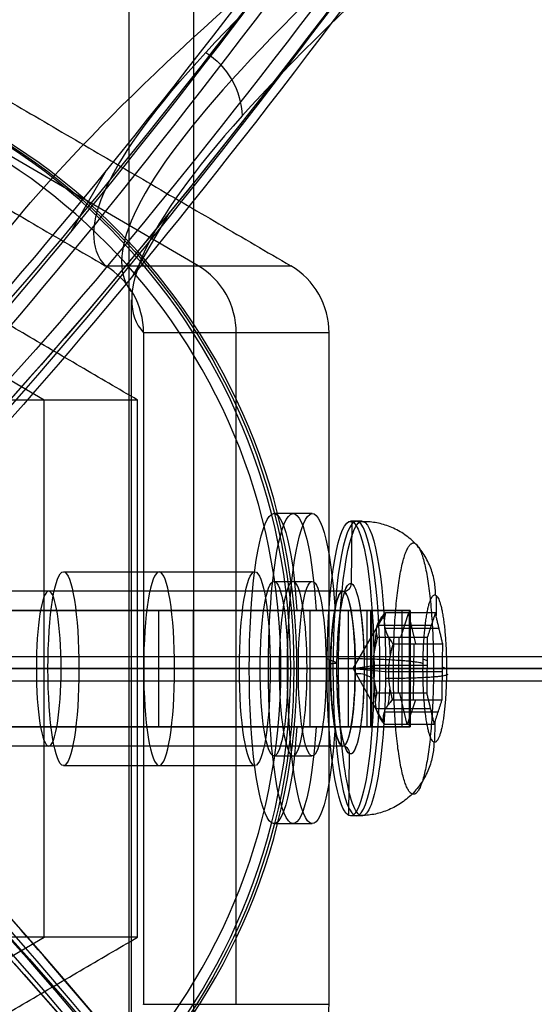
# Model space of a CAD drawing. Header units: millimetres. Extents: x -273 to 273, y -262 to 262.
# Tile 23 of 256: x -145 to -132, y -9 to 17. Entities that reach past the tile are written whole.
import ezdxf

# ---------------------------------------------------------------- set-up
doc = ezdxf.new("R2010")
doc.units = ezdxf.units.MM
doc.header["$MEASUREMENT"] = 0
doc.layers.add('Default', color=7, linetype='Continuous', true_color=0x000000)

# ---------------------------------------------------------------- blocks, each defined once
blk = doc.blocks.new('Block 01')
at = {"layer": 'Default', "color": 9, "true_color": 0xbfbfbf}
for p, q in [((-140.999, -11.716, 737.929), (-141.908, -10.139, 737.92)), ((-142.597, -12.85, 737.441), (-143.509, -11.268, 737.432))]:
    blk.add_line(p, q, dxfattribs=at)
at = {"layer": 'Default', "color": 9, "true_color": 0xbfbfbf, "extrusion": (0.85774, -0.495217, 0.137993)}
for centre, radius, start, end in [((0, 799.967, -26.913), 80.7, 197.4349, 342.5651), ((0, 799.967, -26.613), 81, 198.23436, 341.76564), ((0, 799.967, -26.913), 79.3, 196.48192, 343.51808), ((0, 799.967, -26.913), 79.3, 208.5073, 343.51808), ((0, 799.967, -26.613), 79, 196.52788, 343.47212), ((0, 799.967, -25.513), 80.7, 77.65032, 340.29454), ((0, 799.967, -25.213), 79, 196.52788, 343.47212), ((0, 799.967, -24.913), 79.3, 196.48192, 343.51808), ((0, 799.967, -25.213), 80.4, 77.65032, 340.27692), ((0, 799.967, -25.213), 81, 200.44648, 339.55352), ((0, 799.967, -25.213), 81, 200.44648, 339.55352), ((0, 799.967, -24.913), 80.7, 200.13883, 339.86117), ((0, 799.967, -24.913), 80.7, 77.65032, 327.51504), ((0, 799.967, -25.213), 81, 77.65032, 200.44648), ((0, 799.967, -25.213), 79, 196.52788, 235.24132)]:
    blk.add_arc(centre, radius, start, end, dxfattribs=at)
at = {"layer": 'Default', "color": 9, "true_color": 0xbfbfbf, "extrusion": (0.85774, 0.495217, 0.137993)}
for centre, radius, start, end in [((0, 799.967, -26.613), 81, 196.22804, 341.76564), ((0, 799.967, -26.913), 80.7, 196.27205, 342.5651), ((0, 799.967, -24.913), 79.3, 196.48192, 343.51808), ((0, 799.967, -24.913), 79.3, 287.78546, 343.51808), ((0, 799.967, -25.213), 81, 200.16577, 339.55352), ((0, 799.967, -24.913), 80.7, 199.81263, 339.86117), ((0, 799.967, -25.213), 79, 196.52788, 343.47212), ((0, 799.967, -25.213), 79, 196.52788, 343.47212), ((0, 799.967, -26.913), 79.3, 196.48192, 343.51808), ((0, 799.967, -26.613), 79, 196.52788, 343.47212), ((0, 799.967, -26.613), 79, 196.52788, 343.47212)]:
    blk.add_arc(centre, radius, start, end, dxfattribs=at)
at = {"layer": 'Default', "color": 9, "true_color": 0xbfbfbf}
blk.add_rational_spline([(-75.766, 131.231, 761.357), (-79.145, 110.775, 708.948), (-107.325, 61.964, 708.948), (-135.506, 13.154, 708.948), (-151.532, 0, 761.357)], [1, 0.819846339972, 1, 0.819846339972, 1], degree=2, knots=[0, 0, 0, 98.398111, 98.398111, 196.796222, 196.796222, 196.796222], dxfattribs=at)

msp = doc.modelspace()

# ---------------------------------------------------------------- linework, layer by layer
at = {"layer": 'Default', "color": 9, "true_color": 0xbfbfbf}
for p, q in [((-140.334, -25.968, -772.625), (-140.334, 25.968, -772.625)), ((-142, -25.044, -767.89), (-142, 25.044, -767.89)), ((-140.226, 10.392, -585.201), (-155.034, 19.053, -582.809)), ((-144.196, 6.928, -584.691), (-156.042, 13.856, -582.778)), ((-142.618, 10.392, -600.009), (-137.834, 10.392, -570.392)), ((-141.937, -9.513, -611.171), (-141.937, 9.513, -611.171)), ((-136.847, 8.66, -570.552), (-141.631, 8.66, -600.168)), ((-139.239, -8.66, -585.36), (-139.239, 8.66, -585.36)), ((-144.196, -6.928, -584.691), (-144.196, 6.928, -584.691)), ((-137.28, 4, -582.638), (-138.267, 4, -582.478)), ((-135.996, 3.8, -582.845), (-136.293, 3.8, -582.797)), ((-136.269, 2.195, -582.651), (-136.252, 3.791, -582.545)), ((-143.697, 2.5, -581.601), (-138.761, 2.5, -582.398)), ((-138.267, 2.25, -582.478), (-137.28, 2.25, -582.638)), ((-136.49, 2, -582.765), (-151.664, 2, -580.314)), ((-134.082, 1.885, -582.91), (-134.088, 1.367, -582.945)), ((-135.415, 1.5, -566.168), (-146.165, 1.5, -544.857)), ((-141.237, -1.5, -555.738), (-141.237, 1.5, -555.738)), ((-140.344, 1.5, -555.287), (-141.237, 1.5, -555.738)), ((-140.344, -1.5, -555.287), (-140.344, 1.5, -555.287)), ((-137.676, 1.5, -578.817), (-136.689, 1.5, -578.977)), ((-137.336, -1.5, -576.715), (-137.336, 1.5, -576.715)), ((-137.182, 1.5, -578.897), (-135.274, 1.5, -567.083)), ((-135.734, 1.5, -573.07), (-136.722, 1.5, -572.91)), ((-136.349, -1.5, -576.874), (-136.349, 1.5, -576.874)), ((-136.227, 0, -582.808), (-135.389, 1.44, -582.845)), ((-134.766, 1.5, -566.634), (-135.83, 1.5, -566.462)), ((-135.768, -1.5, -567.003), (-135.768, 1.5, -567.003)), ((-135.755, 1.5, -566.844), (-135.755, -1.5, -566.844)), ((-135.353, 1.5, -567.07), (-135.189, 1.5, -566.054)), ((-134.797, 1.44, -582.94), (-135.003, 0.804, -584.219)), ((-134.969, 1.5, -565.943), (-134.969, -1.5, -565.943)), ((-134.609, 0.636, -581.756), (-134.801, 1.44, -582.94)), ((-134.755, 1.5, -566.844), (-134.755, -1.5, -566.844)), ((-135.603, 1.119, -583.473), (-134.21, 1.119, -583.698)), ((-135.404, 1.042, -582.241), (-134.011, 1.042, -582.466)), ((-135.05, 0.804, -584.212), (-135.065, -0.636, -584.308)), ((-134.668, -0.804, -581.845), (-134.652, 0.636, -581.749)), ((-149.803, 0.315, -544.148), (-71.417, 0.315, -58.824)), ((-136.643, 0.148, -584.964), (-136.897, 0.256, -586.54)), ((-96.163, 0, -756.138), (-187.838, 0, -779.642)), ((-93.135, 0, -760.524), (-187.534, 0, -784.726)), ((-136.809, 0, -584.74), (-151.983, 0, -582.289)), ((-151.416, 0, -566.679), (-138.089, 0, -568.832)), ((-136.171, 0, -580.791), (-151.345, 0, -578.34)), ((-150.114, 0, -544.098), (-71.736, 0, -58.824)), ((-149.492, 0, -544.199), (-71.098, 0, -58.824)), ((-135.862, 0, -566.393), (-146.612, 0, -545.082)), ((-146.608, 0, -599.627), (-144.095, 0, -584.069)), ((-137.834, 0, -570.392), (-146.226, 0, -569.037)), ((-134.969, 0, -565.943), (-145.719, 0, -544.632)), ((-144.095, 0, -584.069), (-139.159, 0, -584.866)), ((-143.298, 0, -579.133), (-138.362, 0, -579.93)), ((-143.298, 0, -579.133), (-141.783, 0, -569.755)), ((-136.847, 0, -570.552), (-141.783, 0, -569.755)), ((-141.631, 0, -600.168), (-139.159, 0, -584.866)), ((-137.918, 0, -586.586), (-138.905, 0, -586.427)), ((-138.905, 0, -586.427), (-138.626, 0, -584.699)), ((-138.626, 0, -584.699), (-137.639, 0, -584.859)), ((-138.362, 0, -579.93), (-136.847, 0, -570.552)), ((-138.089, 0, -568.832), (-137.675, 0, -569.405)), ((-137.918, 0, -586.586), (-137.639, 0, -584.859)), ((-137.908, 0, -580.257), (-136.921, 0, -580.416)), ((-137.908, 0, -580.257), (-135.768, 0, -567.003)), ((-137.675, 0, -569.405), (-137.834, 0, -570.392)), ((-136.921, 0, -580.416), (-134.78, 0, -567.162)), ((-136.602, 0, -586.596), (-136.898, 0, -586.548)), ((-136.227, 0, -582.808), (-135.713, 0.084, -584.154)), ((-136.227, 0, -582.808), (-135.315, -0.084, -581.691)), ((-136.227, 0, -582.808), (-135.42, -1.44, -583.036)), ((-134.32, 0.083, -584.379), (-135.713, 0.083, -584.154)), ((-135.39, 0, -579.093), (-135.687, 0, -579.046)), ((-134.318, 0.204, -584.371), (-134.421, 0.248, -585.007)), ((-133.818, -0.007, -581.272), (-133.921, 0.036, -581.909)), ((-135.688, -0.256, -579.054), (-135.943, -0.148, -580.63)), ((-133.922, -0.085, -581.917), (-135.315, -0.085, -581.692)), ((-149.803, -0.315, -544.148), (-71.336, -0.315, -58.324)), ((-134.832, -1.44, -583.131), (-135.023, -0.636, -584.315)), ((-134.621, -0.804, -581.853), (-134.828, -1.44, -583.132)), ((-134.233, -1.034, -583.841), (-135.626, -1.034, -583.616)), ((-134.034, -1.125, -582.611), (-135.427, -1.125, -582.385)), ((-135.415, -1.5, -566.168), (-146.165, -1.5, -544.857)), ((-141.237, -1.5, -555.738), (-140.344, -1.5, -555.287)), ((-136.689, -1.5, -578.977), (-137.676, -1.5, -578.817)), ((-137.182, -1.5, -578.897), (-135.274, -1.5, -567.083)), ((-136.722, -1.5, -572.91), (-135.734, -1.5, -573.07)), ((-135.83, -1.5, -566.462), (-134.766, -1.5, -566.634)), ((-135.353, -1.5, -567.07), (-135.189, -1.5, -566.054)), ((-134.117, -1.382, -583.128), (-134.123, -1.9, -583.162)), ((-136.49, -2, -582.765), (-151.664, -2, -580.314)), ((-138.267, -2.25, -582.478), (-137.28, -2.25, -582.638)), ((-136.333, -3.791, -583.049), (-136.316, -2.195, -582.943)), ((-143.697, -2.5, -581.601), (-138.761, -2.5, -582.398)), ((-135.996, -3.8, -582.845), (-136.293, -3.8, -582.797)), ((-137.28, -4, -582.638), (-138.267, -4, -582.478)), ((-156.042, -13.856, -582.778), (-144.196, -6.928, -584.691)), ((-141.631, -8.66, -600.168), (-136.847, -8.66, -570.552))]:
    msp.add_line(p, q, dxfattribs=at)
at = {"layer": 'Default', "color": 9, "true_color": 0xbfbfbf, "extrusion": (0.159446, 1.20476e-15, 0.987207)}
msp.add_circle((0, 61.124, -584.572), 16, dxfattribs=at)
at = {"layer": 'Default', "color": 9, "true_color": 0xbfbfbf, "extrusion": (0.987207, 1.66592e-16, -0.159446)}
for centre, radius in [((0, -597.072, -41.47), 3.8), ((0, -597.072, -49.509), 2), ((0, -597.072, -41.824), 2)]:
    msp.add_circle(centre, radius, dxfattribs=at)
at = {"layer": 'Default', "color": 9, "true_color": 0xbfbfbf, "extrusion": (0.987207, 1.95729e-16, -0.159446)}
msp.add_circle((0, -597.072, -46.624), 2.5, dxfattribs=at)
at = {"layer": 'Default', "color": 9, "true_color": 0xbfbfbf, "extrusion": (0.987207, 2.24975e-15, -0.159446)}
msp.add_circle((0, -597.072, -43.124), 2.25, dxfattribs=at)
at = {"layer": 'Default', "color": 9, "true_color": 0xbfbfbf, "extrusion": (0.854946, -0.5, -0.138084)}
for centre, radius, start, end in [((134.437, -607.282, -51.576), 197.521, 181.36435, 226.6146), ((134.437, -607.282, -51.494), 202.521, 181.28999, 226.65913)]:
    msp.add_arc(centre, radius, start, end, dxfattribs=at)
at = {"layer": 'Default', "color": 9, "true_color": 0xbfbfbf, "extrusion": (0.159446, 1.8844e-14, 0.987207)}
msp.add_arc((0, 61.124, -585.072), 16, 270, 360, dxfattribs=at)
at = {"layer": 'Default', "color": 9, "true_color": 0xbfbfbf, "extrusion": (0.159446, -2.83233e-16, 0.987207)}
msp.add_arc((0, 61.124, -584.072), 16, 270, 0, dxfattribs=at)
at = {"layer": 'Default', "color": 9, "true_color": 0xbfbfbf, "extrusion": (0.159446, -7.53317e-15, 0.987207)}
msp.add_arc((0, 61.124, -583.572), 15.5, 180, 0, dxfattribs=at)
at = {"layer": 'Default', "color": 9, "true_color": 0xbfbfbf, "extrusion": (0.159446, 0, 0.987207)}
msp.add_arc((8.66, 46.124, -600.072), 2, 270, 330, dxfattribs=at)
at = {"layer": 'Default', "color": 9, "true_color": 0xbfbfbf, "extrusion": (0.159446, 2.50645e-12, 0.987207)}
msp.add_arc((8.66, 46.124, -585.072), 2, 270, 330, dxfattribs=at)
at = {"layer": 'Default', "color": 9, "true_color": 0xbfbfbf, "extrusion": (0.987207, 2.09555e-15, -0.159446)}
msp.add_arc((0, -597.072, -43.624), 4, 112.0243, 67.9757, dxfattribs=at)
at = {"layer": 'Default', "color": 9, "true_color": 0xbfbfbf, "extrusion": (0.987207, 2.27838e-15, -0.159446)}
msp.add_arc((0, -597.072, -43.124), 4, 112.0243, 67.9757, dxfattribs=at)
at = {"layer": 'Default', "color": 9, "true_color": 0xbfbfbf, "extrusion": (0.987207, 3.53884e-16, -0.159446)}
msp.add_arc((0, -597.072, -42.624), 4, 112.0243, 67.9757, dxfattribs=at)
at = {"layer": 'Default', "color": 9, "true_color": 0xbfbfbf, "extrusion": (0.987207, -1.83881e-16, -0.159446)}
msp.add_arc((0, -597.072, -41.624), 3.8, 273.8577, 90, dxfattribs=at)
at = {"layer": 'Default', "color": 9, "true_color": 0xbfbfbf, "extrusion": (0.987207, -1.92208e-16, -0.159446)}
msp.add_arc((0, -597.072, -41.324), 3.8, 273.8577, 90, dxfattribs=at)
at = {"layer": 'Default', "color": 9, "true_color": 0xbfbfbf, "extrusion": (0.987207, -4.37571e-31, -0.159446)}
msp.add_arc((0, -597.072, -49.124), 2.5, 270, 0, dxfattribs=at)
at = {"layer": 'Default', "color": 9, "true_color": 0xbfbfbf, "extrusion": (0.987207, 2.17523e-14, -0.159446)}
msp.add_arc((0, -597.072, -49.124), 2.5, 0, 180, dxfattribs=at)
at = {"layer": 'Default', "color": 9, "true_color": 0xbfbfbf, "extrusion": (0.987207, -3.97247e-15, -0.159446)}
msp.add_arc((0, -597.072, -44.124), 2.5, 270, 0, dxfattribs=at)
at = {"layer": 'Default', "color": 9, "true_color": 0xbfbfbf, "extrusion": (0.987207, 2.24465e-14, -0.159446)}
msp.add_arc((0, -597.072, -44.124), 2.5, 0, 180, dxfattribs=at)
at = {"layer": 'Default', "color": 9, "true_color": 0xbfbfbf, "extrusion": (0.987207, 2.24975e-15, -0.159446)}
for centre, start, end in [((0, -597.072, -43.624), 270, 90), ((0, -597.072, -42.624), 270, 90), ((0, -597.072, -43.624), 90, 270), ((0, -597.072, -42.624), 90, 270)]:
    msp.add_arc(centre, 2.25, start, end, dxfattribs=at)
at = {"layer": 'Default', "color": 9, "true_color": 0xbfbfbf, "extrusion": (0.987207, 4.10904e-14, -0.159446)}
msp.add_arc((0, -597.072, -41.824), 2, 273.8577, 3.8577, dxfattribs=at)
at = {"layer": 'Default', "color": 9, "true_color": 0xbfbfbf, "extrusion": (0.987207, 1.66592e-16, -0.159446)}
for centre, radius, start, end in [((0, -597.072, -41.624), 2.2, 21.2224, 358.0695), ((0, -597.072, -40.797), 1.317, 352.2291, 15.4863), ((0, -597.072, -40.797), 1.317, 292.283, 315.4863), ((0, -597.072, -40.797), 1.317, 52.2291, 75.4863), ((0, -597.072, -40.797), 1.317, 232.2291, 255.4324), ((0, -597.072, -40.797), 1.317, 112.2291, 135.4863), ((0, -597.072, -40.797), 1.317, 172.2291, 195.4863)]:
    msp.add_arc(centre, radius, start, end, dxfattribs=at)
at = {"layer": 'Default', "color": 9, "true_color": 0xbfbfbf, "extrusion": (0.987207, 1.86656e-14, -0.159446)}
msp.add_arc((0, -597.072, -41.624), 2.2, 273.8577, 3.8577, dxfattribs=at)
at = {"layer": 'Default', "color": 9, "true_color": 0xbfbfbf, "extrusion": (0.159085, -0.067278, 0.98497)}
for centre, start, end in [((-51.133, 24.008, -595.72), 202.6143, 292.6143), ((-55.195, 22.316, -595.72), 292.6143, 22.6143)]:
    msp.add_arc(centre, 0.2, start, end, dxfattribs=at)
at = {"layer": 'Default', "color": 9, "true_color": 0xbfbfbf, "extrusion": (0.987207, 5.73222e-14, -0.159446)}
msp.add_arc((0, -597.072, -41.624), 2.2, 3.8577, 93.8577, dxfattribs=at)
at = {"layer": 'Default', "color": 9, "true_color": 0xbfbfbf, "extrusion": (0.987207, -9.15279e-15, -0.159446)}
msp.add_arc((0, -597.072, -41.824), 2, 3.8577, 90, dxfattribs=at)
at = {"layer": 'Default', "color": 9, "true_color": 0xbfbfbf, "extrusion": (-1.53442e-14, 1, -3.09173e-15)}
msp.add_arc((136.755, -566.844, 1.5), 1, 153.2326, 189.1748, dxfattribs=at)
at = {"layer": 'Default', "color": 9, "true_color": 0xbfbfbf, "extrusion": (-5.16521e-15, 1, 1.85839e-15)}
msp.add_arc((136.755, -566.844, 1.5), 2, 153.2326, 189.1748, dxfattribs=at)
at = {"layer": 'Default', "color": 9, "true_color": 0xbfbfbf, "extrusion": (0.987207, -2.9976e-15, -0.159446)}
msp.add_arc((0, -597.072, -41.624), 3.8, 93.8577, 273.8577, dxfattribs=at)
at = {"layer": 'Default', "color": 9, "true_color": 0xbfbfbf, "extrusion": (0.987207, 1.43982e-16, -0.159446)}
msp.add_arc((0, -597.072, -41.324), 3.8, 183.8577, 273.8577, dxfattribs=at)
at = {"layer": 'Default', "color": 9, "true_color": 0xbfbfbf, "extrusion": (0.159446, -1.18295e-14, 0.987207)}
msp.add_arc((0, 61.124, -585.072), 16, 180, 270, dxfattribs=at)
at = {"layer": 'Default', "color": 9, "true_color": 0xbfbfbf, "extrusion": (0.159446, 7.01452e-15, 0.987207)}
msp.add_arc((0, 61.124, -584.072), 16, 180, 270, dxfattribs=at)
at = {"layer": 'Default', "color": 9, "true_color": 0xbfbfbf, "extrusion": (0, 1, 0)}
for centre, radius, start, end in [((-55.584, -611.171), 202.521, 317.89865, 3.26779), ((-55.584, -611.171), 197.521, 317.94318, 3.19343), ((136.755, -566.844), 1, 153.2326, 189.1748), ((136.755, -566.844), 2, 153.2326, 189.1748)]:
    msp.add_arc(centre, radius, start, end, dxfattribs=at)
at = {"layer": 'Default', "color": 9, "true_color": 0xbfbfbf, "extrusion": (0.987207, 6.94157e-16, -0.159446)}
msp.add_arc((0, -597.072, -49.124), 2.5, 180, 270, dxfattribs=at)
at = {"layer": 'Default', "color": 9, "true_color": 0xbfbfbf, "extrusion": (0.987207, 3.27831e-15, -0.159446)}
msp.add_arc((0, -597.072, -44.124), 2.5, 180, 270, dxfattribs=at)
at = {"layer": 'Default', "color": 9, "true_color": 0xbfbfbf, "extrusion": (0.987207, -1.18308e-15, -0.159446)}
msp.add_arc((0, -597.072, -41.824), 2, 90, 273.8577, dxfattribs=at)
at = {"layer": 'Default', "color": 9, "true_color": 0xbfbfbf, "extrusion": (0.010727, 0.997734, 0.066418)}
for centre, start, end in [((136.834, -583.553, -40.17), 99.1952, 189.1952), ((136.131, -579.209, -40.17), 189.1952, 279.1952)]:
    msp.add_arc(centre, 0.2, start, end, dxfattribs=at)
at = {"layer": 'Default', "color": 9, "true_color": 0xbfbfbf, "extrusion": (0.987207, 1.18568e-14, -0.159446)}
msp.add_arc((0, -597.072, -41.624), 2.2, 93.8577, 273.8577, dxfattribs=at)
at = {"layer": 'Default', "color": 9, "true_color": 0xbfbfbf, "extrusion": (0.987207, 2.1684e-15, -0.159446)}
msp.add_arc((0, -597.072, -41.324), 3.8, 90, 183.8577, dxfattribs=at)
at = {"layer": 'Default', "color": 9, "true_color": 0xbfbfbf, "extrusion": (0.987207, -1.58496e-13, -0.159446)}
msp.add_arc((0, -597.072, -41.624), 3.8, 90, 93.8577, dxfattribs=at)
at = {"layer": 'Default', "color": 9, "true_color": 0xbfbfbf, "extrusion": (-1.20617e-14, 1, -7.39519e-16)}
msp.add_arc((136.755, -566.844, -1.5), 1, 153.2326, 189.1748, dxfattribs=at)
at = {"layer": 'Default', "color": 9, "true_color": 0xbfbfbf, "extrusion": (-1.45543e-14, 1, -1.71429e-15)}
msp.add_arc((136.755, -566.844, -1.5), 2, 153.2326, 189.1748, dxfattribs=at)
at = {"layer": 'Default', "color": 9, "true_color": 0xbfbfbf, "extrusion": (0.159446, -2.41332e-12, 0.987207)}
msp.add_arc((-8.66, 46.124, -585.072), 2, 210, 270, dxfattribs=at)
at = {"layer": 'Default', "color": 9, "true_color": 0xbfbfbf}
for points, knots in [([(-142.612, 10.389, -600.009), (-143.432, 11.278, -614.844), (-141.689, 14.983, -644.7), (-126.986, 27.86, -694.977), (-106.705, 42.205, -726.824), (-91.69, 52.186, -743.384)], [-1314.671432, -1314.671432, -1314.671432, -1314.671432, -1267.486618, -1220.301793, -1149.524555, -1149.524555, -1149.524555, -1149.524555]), ([(-91.319, 51.673, -743.361), (-106.266, 41.628, -726.794), (-126.431, 27.203, -694.945), (-141.008, 14.271, -644.72), (-142.718, 10.553, -614.915), (-141.893, 9.66, -600.109)], [0, 0, 0, 0, 70.21382, 117.023033, 163.815892, 163.815892, 163.815892, 163.815892]), ([(-91.072, 51.102, -743.484), (-106, 40.969, -726.938), (-126.156, 26.404, -695.111), (-140.747, 13.331, -644.853), (-142.458, 9.569, -615.002), (-141.631, 8.667, -600.168)], [-189.353565, -189.353565, -189.353565, -189.353565, -118.576341, -71.391515, -24.206688, -24.206688, -24.206688, -24.206688]), ([(-146.608, 6.928, -599.627), (-147.405, 7.759, -613.586), (-146.745, 9.409, -627.437), (-142.725, 14.19, -654.474), (-139.357, 17.327, -667.687), (-130.182, 24.88, -692.938), (-124.416, 29.267, -704.897), (-110.919, 39.013, -727.196), (-103.186, 44.373, -737.536), (-94.679, 50.088, -746.95)], [709.935271, 709.935271, 709.935271, 709.935271, 752.393429, 752.393429, 794.836471, 794.836471, 837.156731, 837.156731, 879.495751, 879.495751, 879.495751, 879.495751]), ([(-141.631, 8.667, -600.168), (-141.63, 9.014, -600.158), (-141.722, 9.36, -600.137), (-142.064, 9.96, -600.082), (-142.314, 10.215, -600.047), (-142.612, 10.389, -600.009)], [-13.64441, -13.64441, -13.64441, -13.64441, -12.578056, -12.578056, -11.511505, -11.511505, -11.511505, -11.511505]), ([(-146.608, -6.928, -599.627), (-147.405, -7.759, -613.586), (-146.746, -9.41, -627.436), (-142.726, -14.191, -654.474), (-139.357, -17.327, -667.687), (-130.182, -24.88, -692.938), (-124.417, -29.268, -704.897), (-110.919, -39.014, -727.196), (-103.186, -44.373, -737.536), (-94.679, -50.088, -746.95)], [709.935271, 709.935271, 709.935271, 709.935271, 752.393419, 752.393419, 794.836461, 794.836461, 837.156721, 837.156721, 879.495751, 879.495751, 879.495751, 879.495751])]:
    msp.add_open_spline(points, degree=3, knots=knots, dxfattribs=at)
for points, degree in [([(-187.838, 0, -779.642), (-142, 25.044, -767.89), (-96.163, 50.088, -756.138)], 2), ([(-157.426, 19.053, -597.617), (-150.022, 14.722, -598.813), (-142.618, 10.392, -600.009)], 2), ([(-152.643, 19.053, -568.001), (-145.238, 14.722, -569.197), (-137.834, 10.392, -570.392)], 2), ([(-140.024, 15.896, -644.419), (-139.749, 15.718, -644.405), (-139.284, 15.226, -644.419), (-139.1, 14.581, -644.51), (-139.09, 14.258, -644.57)], 3), ([(-141.783, 6.928, -569.755), (-147.706, 10.392, -568.798), (-153.63, 13.856, -567.841)], 2), ([(-142.612, 10.389, -600.009), (-142.614, 10.39, -600.009), (-142.616, 10.391, -600.009), (-142.618, 10.392, -600.009)], 3), ([(-141.631, 8.66, -600.168), (-141.631, 8.662, -600.168), (-141.631, 8.664, -600.168), (-141.631, 8.667, -600.168)], 3), ([(-141.631, 8.66, -600.168), (-141.631, 0, -600.168), (-141.631, -8.66, -600.168)], 2), ([(-136.847, -8.66, -570.552), (-136.847, 0, -570.552), (-136.847, 8.66, -570.552)], 2), ([(-141.783, 6.928, -569.755), (-144.196, 6.928, -584.691), (-146.608, 6.928, -599.627)], 2), ([(-141.783, -6.928, -569.755), (-141.783, 0, -569.755), (-141.783, 6.928, -569.755)], 2), ([(-135.862, 1.5, -566.393), (-141.237, 1.5, -555.738), (-146.612, 1.5, -545.082)], 2), ([(-145.719, 1.5, -544.632), (-140.344, 1.5, -555.287), (-134.969, 1.5, -565.943)], 2), ([(-137.676, 1.5, -578.817), (-136.722, 1.5, -572.91), (-135.768, 1.5, -567.003)], 2), ([(-136.689, 1.5, -578.977), (-135.734, 1.5, -573.07), (-134.78, 1.5, -567.162)], 2), ([(-135.862, -1.5, -566.393), (-135.862, 0, -566.393), (-135.862, 1.5, -566.393)], 2), ([(-134.969, 1.5, -565.943), (-135.415, 1.5, -566.168), (-135.862, 1.5, -566.393)], 2), ([(-135.768, 1.5, -567.003), (-135.274, 1.5, -567.083), (-134.78, 1.5, -567.162)], 2), ([(-134.105, 1.44, -583.052), (-134.747, 1.44, -582.948), (-135.389, 1.44, -582.845)], 2), ([(-134.78, 1.5, -567.162), (-134.78, 0, -567.162), (-134.78, -1.5, -567.162)], 2), ([(-134.105, 1.44, -583.052), (-134.209, 1.122, -583.691), (-134.312, 0.804, -584.331)], 2), ([(-133.914, 0.636, -581.869), (-134.01, 1.038, -582.46), (-134.105, 1.44, -583.052)], 2), ([(-134.312, 0.804, -584.331), (-134.953, 0.804, -584.227), (-135.595, 0.804, -584.124)], 2), ([(-134.312, 0.804, -584.331), (-134.32, 0.084, -584.379), (-134.327, -0.636, -584.427)], 2), ([(-135.197, 0.636, -581.661), (-134.556, 0.636, -581.765), (-133.914, 0.636, -581.869)], 2), ([(-133.93, -0.804, -581.964), (-133.922, -0.084, -581.917), (-133.914, 0.636, -581.869)], 2), ([(-96.163, -50.088, -756.138), (-142, -25.044, -767.89), (-187.838, 0, -779.642)], 2), ([(-134.327, -0.636, -584.427), (-134.969, -0.636, -584.323), (-135.611, -0.636, -584.22)], 2), ([(-134.327, -0.636, -584.427), (-134.232, -1.038, -583.835), (-134.136, -1.44, -583.244)], 2), ([(-135.213, -0.804, -581.757), (-134.571, -0.804, -581.861), (-133.93, -0.804, -581.964)], 2), ([(-134.136, -1.44, -583.244), (-134.033, -1.122, -582.604), (-133.93, -0.804, -581.964)], 2), ([(-146.612, -1.5, -545.082), (-141.237, -1.5, -555.738), (-135.862, -1.5, -566.393)], 2), ([(-134.969, -1.5, -565.943), (-140.344, -1.5, -555.287), (-145.719, -1.5, -544.632)], 2), ([(-135.768, -1.5, -567.003), (-136.722, -1.5, -572.91), (-137.676, -1.5, -578.817)], 2), ([(-134.78, -1.5, -567.162), (-135.734, -1.5, -573.07), (-136.689, -1.5, -578.977)], 2), ([(-134.969, -1.5, -565.943), (-135.415, -1.5, -566.168), (-135.862, -1.5, -566.393)], 2), ([(-135.768, -1.5, -567.003), (-135.274, -1.5, -567.083), (-134.78, -1.5, -567.162)], 2), ([(-134.136, -1.44, -583.244), (-134.778, -1.44, -583.14), (-135.42, -1.44, -583.036)], 2), ([(-153.63, -13.856, -567.841), (-147.706, -10.392, -568.798), (-141.783, -6.928, -569.755)], 2), ([(-141.783, -6.928, -569.755), (-144.196, -6.928, -584.691), (-146.608, -6.928, -599.627)], 2), ([(-141.631, -8.667, -600.168), (-141.631, -8.664, -600.168), (-141.631, -8.662, -600.168), (-141.631, -8.66, -600.168)], 3)]:
    msp.add_open_spline(points, degree=degree, dxfattribs=at)
for points, weights in [([(-134.1, 1.896, -583.022), (-134.08, 3.791, -582.895), (-135.956, 3.791, -582.592)], [1, 0.707106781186, 1]), ([(-135.595, 0.804, -584.124), (-135.698, 1.122, -583.451), (-135.389, 1.44, -582.845)], [1, 1.15470053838, 1]), ([(-135.389, 1.44, -582.845), (-135.499, 1.038, -582.22), (-135.197, 0.636, -581.661)], [1, 1.15470053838, 1]), ([(-135.595, 0.804, -584.124), (-135.71, 0.418, -584.132), (-135.713, 0.084, -584.154)], [1, 1.07735026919, 1.07735026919]), ([(-135.197, 0.636, -581.661), (-135.411, -0.084, -581.676), (-135.213, -0.804, -581.757)], [1, 1.15470053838, 1]), ([(-134.423, 0.128, -585.019), (-134.725, 0.256, -586.891), (-136.601, 0.256, -586.588)], [1, 0.707106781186, 1]), ([(-135.713, 0.084, -584.154), (-135.717, -0.25, -584.176), (-135.611, -0.636, -584.22)], [1.07735026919, 1.07735026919, 1]), ([(-134.141, -1.896, -583.274), (-134.443, -1.768, -585.145), (-134.423, 0.128, -585.019)], [1, 0.707106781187, 1]), ([(-133.818, -0.128, -581.276), (-133.516, -0.256, -579.405), (-135.392, -0.256, -579.102)], [1, 0.707106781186, 1]), ([(-135.42, -1.44, -583.036), (-135.721, -1.038, -583.595), (-135.611, -0.636, -584.22)], [1, 1.15470053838, 1]), ([(-135.213, -0.804, -581.757), (-135.522, -1.122, -582.364), (-135.42, -1.44, -583.036)], [1, 1.15470053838, 1]), ([(-134.141, -1.896, -583.274), (-134.161, -3.791, -583.4), (-136.037, -3.791, -583.097)], [1, 0.707106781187, 1])]:
    msp.add_rational_spline(points, weights, degree=2, dxfattribs=at)
for points, weights, knots in [([(-134.705, -3.236, -583.274), (-134.189, -3.454, -580.08), (-134.154, -0.218, -579.864), (-134.119, 3.018, -579.649), (-134.635, 3.236, -582.844), (-135.151, 3.454, -586.038), (-135.186, 0.218, -586.254), (-135.221, -3.018, -586.469), (-134.705, -3.236, -583.274)], [0.853553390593, 0.603553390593, 0.853553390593, 0.603553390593, 0.853553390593, 0.603553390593, 0.853553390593, 0.603553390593, 0.853553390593], [-3.141593, -3.141593, -3.141593, -1.570796, -1.570796, 0, 0, 1.570796, 1.570796, 3.141593, 3.141593, 3.141593]), ([(-134.423, 0.128, -585.019), (-134.403, 2.024, -584.893), (-134.1, 1.896, -583.022), (-133.798, 1.768, -581.15), (-133.818, -0.128, -581.276), (-133.839, -2.024, -581.403), (-134.141, -1.896, -583.274)], [1, 0.707106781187, 1, 0.707106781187, 1, 0.707106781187, 1], [-8.953539, -8.953539, -8.953539, -5.969026, -5.969026, -2.984513, -2.984513, 0, 0, 0])]:
    msp.add_rational_spline(points, weights, degree=2, knots=knots, dxfattribs=at)

# ---------------------------------------------------------------- block references
at = {"layer": 'Default', "color": 9, "true_color": 0xbfbfbf, "extrusion": (0, 0, -1), "rotation": 180}
msp.add_blockref('Block 01', (0, 0, -200), dxfattribs=at)

doc.saveas('drawing.dxf')
